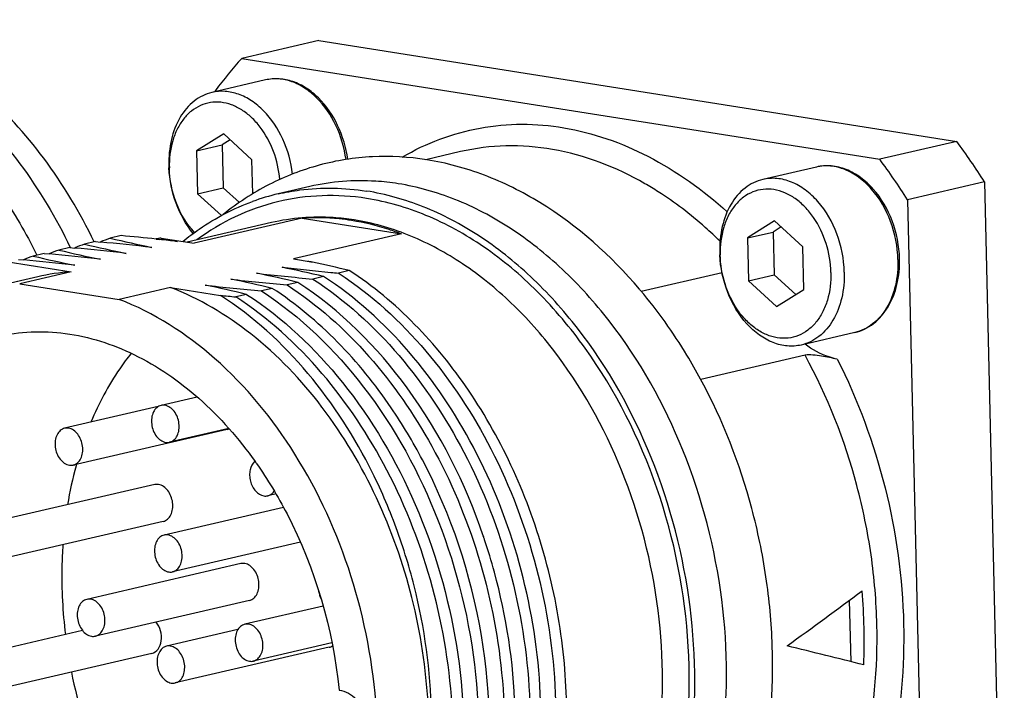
# Model space of a CAD drawing. Header units: millimetres. Extents: x 0 to 420, y 0 to 297.
# Tile 22 of 69: x 186.41 to 190.32, y 56.94 to 59.61. Entities that reach past the tile are written whole.
import ezdxf

# ---------------------------------------------------------------- set-up
doc = ezdxf.new("R2010")
doc.units = ezdxf.units.MM
doc.header["$LTSCALE"] = 23.1
doc.layers.add('COMPONENTS', color=7, linetype='CONTINUOUS')

msp = doc.modelspace()

# ---------------------------------------------------------------- linework, layer by layer
at = {"layer": 'COMPONENTS', "color": 7, "linetype": 'CONTINUOUS'}
for p, q in [((187.59503, 59.52515), (187.2891, 59.45427)), ((187.59503, 59.52515), (190.12868, 59.12486)), ((187.2891, 59.45427), (189.82275, 59.05398)), ((187.38375, 59.36864), (187.17061, 59.31926)), ((187.18497, 59.32259), (187.18486, 59.32736)), ((187.21738, 59.15443), (187.10939, 59.08687)), ((187.32929, 59.05212), (187.21738, 59.15443)), ((187.10939, 59.08687), (187.21136, 59.11049)), ((187.24347, 59.13058), (187.21136, 59.11049)), ((187.21136, 59.11049), (187.21528, 58.94063)), ((190.12868, 59.12486), (189.82275, 59.05398)), ((187.10939, 59.08687), (187.11331, 58.917)), ((188.15803, 59.08398), (188.02036, 59.05209)), ((187.33243, 58.91614), (187.32929, 59.05212)), ((189.57177, 59.02295), (189.35864, 58.97357)), ((187.11331, 58.917), (187.21528, 58.94063)), ((187.21528, 58.94063), (187.27966, 58.88178)), ((187.55983, 58.94539), (187.43399, 58.91624)), ((190.23956, 58.96396), (189.93363, 58.89308)), ((190.23956, 58.96396), (190.31779, 55.57414)), ((187.11331, 58.917), (187.20816, 58.8303)), ((189.93363, 58.89308), (190.01186, 55.50326)), ((187.52877, 58.81941), (187.10047, 58.72017)), ((187.52877, 58.81941), (187.92322, 58.75709)), ((187.4067, 58.80213), (187.07222, 58.72464)), ((189.4054, 58.80874), (189.29741, 58.74118)), ((189.43149, 58.78489), (189.39938, 58.7648)), ((189.51731, 58.70644), (189.4054, 58.80874)), ((186.8101, 58.75028), (186.767, 58.7403)), ((186.96881, 58.74098), (187.10047, 58.72017)), ((187.92322, 58.75709), (187.49491, 58.65786)), ((189.29741, 58.74118), (189.39938, 58.7648)), ((189.29741, 58.74118), (189.30133, 58.57132)), ((189.39938, 58.7648), (189.4033, 58.59494)), ((186.60615, 58.70303), (186.56305, 58.69305)), ((186.60615, 58.70303), (186.62566, 58.70122)), ((186.70813, 58.72666), (186.66503, 58.71667)), ((186.70813, 58.72666), (186.7276, 58.72485)), ((186.94884, 58.73665), (186.96119, 58.73534)), ((189.52123, 58.53657), (189.51731, 58.70644)), ((186.50417, 58.6794), (186.46107, 58.66942)), ((186.50417, 58.6794), (186.52364, 58.67759)), ((186.36107, 58.64625), (186.61098, 58.60677)), ((186.4022, 58.65578), (186.4217, 58.65396)), ((187.49491, 58.65786), (187.56534, 58.64673)), ((187.56534, 58.64673), (187.55128, 58.64832)), ((187.56957, 58.64459), (187.57027, 58.64445)), ((186.47871, 58.58713), (186.27476, 58.53988)), ((186.61098, 58.60677), (186.40702, 58.55951)), ((187.61423, 58.58812), (187.57113, 58.57813)), ((187.7162, 58.61174), (187.6731, 58.60176)), ((187.6731, 58.60176), (187.67637, 58.59963)), ((189.19661, 58.60298), (188.87594, 58.52869)), ((189.30133, 58.57132), (189.4033, 58.59494)), ((189.4033, 58.59494), (189.48912, 58.51649)), ((186.40702, 58.55951), (186.80147, 58.4972)), ((187.00542, 58.54445), (186.80147, 58.4972)), ((187.00542, 58.54445), (187.20439, 58.51301)), ((187.51225, 58.56449), (187.46915, 58.5545)), ((189.30133, 58.57132), (189.41324, 58.46901)), ((187.3083, 58.51724), (187.2652, 58.50725)), ((187.41027, 58.54086), (187.36717, 58.53088)), ((189.41324, 58.46901), (189.52123, 58.53657)), ((189.72412, 58.36537), (189.51099, 58.31599)), ((189.52659, 58.27515), (189.11179, 58.17905)), ((189.11308, 58.17757), (189.11125, 58.18095)), ((187.11224, 58.10928), (186.96852, 58.07599)), ((186.95743, 58.07138), (186.58564, 57.98524)), ((187.6089, 58.06774), (187.60749, 58.0696)), ((187.23136, 57.98087), (186.6195, 57.83911)), ((187.23753, 57.98434), (187.00238, 57.92986)), ((186.94319, 57.76148), (186.33133, 57.61972)), ((187.42505, 57.72462), (187.39227, 57.71702)), ((187.45489, 57.67105), (186.98041, 57.56112)), ((186.97705, 57.61535), (186.36518, 57.47359)), ((187.52222, 57.53267), (187.01426, 57.41499)), ((188.24995, 57.55351), (188.24847, 57.55788)), ((187.2856, 57.4475), (186.67374, 57.30574)), ((187.31945, 57.30137), (186.70759, 57.15961)), ((189.70913, 57.05809), (189.70348, 57.30308)), ((187.61218, 57.27867), (187.30115, 57.20661)), ((186.65709, 57.18139), (186.28632, 57.09549)), ((187.27362, 57.18538), (186.99059, 57.1198)), ((187.63631, 57.11543), (187.02445, 56.97367)), ((187.64712, 57.13279), (187.33501, 57.06048)), ((186.93204, 57.09111), (186.32018, 56.94936))]:
    msp.add_line(p, q, dxfattribs=at)
at = {"layer": 'COMPONENTS', "color": 9, "linetype": 'CONTINUOUS'}
for p, q in [((186.60788, 58.70393), (186.60831, 58.70303)), ((186.47398, 58.67576), (186.47542, 58.67286))]:
    msp.add_line(p, q, dxfattribs=at)
at = {"layer": 'COMPONENTS', "color": 7, "linetype": 'CONTINUOUS'}
for centre, radius, start, end in [((188.60858, 58.26427), 1.77684, 137.95338, 143.25129), ((187.72674, 57.35096), 2.98598, 32.69667, 36.44694), ((187.4208, 57.28008), 2.98598, 32.69667, 36.44694), ((187.44557, 59.03986), 0.44628, 181.32377, 182.6477), ((187.63484, 58.05012), 0.8891, 103.05687, 109.91949), ((187.07259, 57.8805), 0.91249, 109.56621, 112.22352), ((187.7886, 62.95638), 4.33809, 256.37924, 258.61053), ((185.76996, 47.45664), 11.34144, 84.033646, 84.737922), ((187.12225, 57.9048), 0.85014, 100.39823, 101.77674), ((187.91616, 63.10363), 4.46433, 257.74839, 258.60194), ((186.9706, 57.85692), 0.91244, 109.56621, 112.22152), ((185.64109, 48.18034), 10.56685, 83.540083, 84.653725), ((187.68662, 62.93276), 4.33809, 256.37924, 258.61053), ((185.74304, 48.20364), 10.56717, 83.540098, 84.653906), ((185.97342, 49.41902), 9.36854, 83.500402, 83.947761), ((186.76665, 57.80967), 0.91244, 109.56621, 112.22172), ((187.48267, 62.8855), 4.33809, 256.37924, 258.61053), ((186.86864, 57.83325), 0.91249, 109.5662, 112.22341), ((185.53908, 48.1564), 10.56716, 83.540097, 84.653897), ((187.58465, 62.90913), 4.33809, 256.37924, 258.61053), ((189.63359, 58.69418), 0.44628, 181.32377, 182.6477), ((185.43714, 48.13305), 10.56688, 83.540084, 84.653742), ((186.59263, 54.37203), 4.33809, 76.37924, 78.61053), ((188.6283, 69.03061), 10.47249, 263.535904, 264.600901), ((186.65095, 54.18386), 4.55434, 78.36349, 78.59833), ((187.04659, 57.60008), 1.16815, 63.40408, 63.63587), ((186.70263, 54.43116), 4.3017, 76.37168, 78.36378), ((186.66752, 57.77072), 0.83796, 93.86892, 103.02797), ((186.49065, 54.3484), 4.33809, 76.37924, 78.61053), ((188.55428, 69.2741), 10.74106, 263.548175, 264.748252), ((188.78339, 70.64458), 12.0939, 264.588881, 264.732502), ((186.2867, 54.30115), 4.33809, 76.37924, 78.61053), ((188.35032, 69.22685), 10.74106, 263.548175, 264.748252), ((186.38868, 54.32478), 4.33809, 76.37924, 78.61053), ((188.4523, 69.25048), 10.74106, 263.548175, 264.748252), ((188.35004, 70.27784), 11.82048, 264.43816, 264.73419), ((187.41384, 57.30338), 1.90809, 40.12507, 40.3208), ((187.22261, 58.01861), 0.03874, 283.0891, 294.16423), ((188.06727, 57.44688), 1.48839, 164.59535, 164.8319), ((186.00145, 56.89964), 1.64524, 35.14715, 35.36677), ((188.12884, 57.43084), 1.55201, 164.85526, 170.70211), ((186.00961, 56.79314), 2.36586, 18.46232, 18.74705), ((185.99928, 56.78979), 2.37672, 15.23109, 18.46004), ((187.50372, 57.1407), 2.25771, 357.58509, 5.05882), ((188.55032, 57.40422), 1.97626, 191.29721, 202.75576)]:
    msp.add_arc(centre, radius, start, end, dxfattribs=at)
at = {"layer": 'COMPONENTS', "color": 9, "linetype": 'CONTINUOUS'}
msp.add_arc((188.22807, 57.80404), 1.3295, 57.4556, 60.11651, dxfattribs=at)
at = {"layer": 'COMPONENTS', "color": 7, "linetype": 'CONTINUOUS'}
for major_axis, ratio, start_param, end_param in [((3.67021, 2.40442), 0.200749, -1.3529713, -1.2659048), ((3.77521, -0.89352), 0.0264292, 7.4316457, 7.5187121)]:
    msp.add_ellipse((188.19045, 57.3208), major_axis=major_axis, ratio=ratio, start_param=start_param, end_param=end_param, dxfattribs=at)
for points, knots in [([(186.70282, 58.72548), (186.64673, 58.842), (186.51727, 59.05905), (186.2707, 59.32961), (185.9893, 59.52224), (185.78075, 59.59194), (185.67838, 59.60811)], [0, 0, 0, 0, 0.2769409, 0.5374054, 0.778051, 1, 1, 1, 1]), ([(187.70983, 59.05338), (187.70358, 59.09987), (187.67753, 59.18909), (187.61332, 59.28385), (187.54725, 59.33764), (187.49413, 59.36404), (187.43851, 59.37567), (187.40135, 59.37272), (187.38375, 59.36864)], [0, 0, 0, 0, 0.2788963, 0.5432695, 0.6661042, 0.7820687, 0.8925494, 1, 1, 1, 1]), ([(187.17061, 59.31926), (187.15794, 59.31632), (187.13289, 59.30742), (187.0863, 59.27805), (187.0383, 59.22014), (187.00473, 59.13055), (186.99861, 59.06398), (186.9994, 59.02955)], [0, 0, 0, 0, 0.1077352, 0.2180217, 0.4530612, 0.7147476, 1, 1, 1, 1]), ([(187.49105, 58.99506), (187.48534, 59.04271), (187.45994, 59.13417), (187.396, 59.23165), (187.33011, 59.28698), (187.27782, 59.31391), (187.22361, 59.32589), (187.18757, 59.32319), (187.17061, 59.31926)], [0, 0, 0, 0, 0.2840463, 0.5522981, 0.6753677, 0.7898343, 0.8970273, 1, 1, 1, 1]), ([(187.43994, 58.97354), (187.43682, 59.01145), (187.42027, 59.08547), (187.37618, 59.16791), (187.3291, 59.22055), (187.29047, 59.25081), (187.24911, 59.27149), (187.20644, 59.28168), (187.16407, 59.28077), (187.12379, 59.26867), (187.08733, 59.24594), (187.0561, 59.21368), (187.0311, 59.17322), (187.00654, 59.10894), (187.00056, 59.05535), (187.00139, 59.01931)], [0, 0, 0, 0, 0.1447221, 0.2846945, 0.3504063, 0.4122904, 0.4703028, 0.5250076, 0.5775917, 0.6297049, 0.6831072, 0.7392632, 0.7990726, 0.8628046, 1, 1, 1, 1]), ([(188.02355, 59.05169), (187.95241, 59.06293), (187.80826, 59.07121), (187.59474, 59.03774), (187.39286, 58.95919), (187.27163, 58.8796), (187.21513, 58.83414)], [0, 0, 0, 0, 0.2509075, 0.498825, 0.7473418, 1, 1, 1, 1]), ([(187.09627, 58.75877), (187.06709, 58.79435), (187.02099, 58.87819), (187.00196, 58.97158), (186.99976, 59.01925)], [0, 0, 0, 0, 0.4909254, 1, 1, 1, 1]), ([(187.10146, 58.76271), (187.07026, 58.79591), (187.02124, 58.87824), (187.0025, 58.97161), (187.00139, 59.01931)], [0, 0, 0, 0, 0.4884941, 1, 1, 1, 1]), ([(188.86863, 58.53804), (188.75567, 58.67114), (188.56015, 58.84635), (188.25837, 58.99669), (188.1016, 59.03936), (188.02355, 59.05169)], [0, 0, 0, 0, 0.5201311, 0.7645711, 1, 1, 1, 1]), ([(189.90173, 58.65841), (189.90056, 58.70941), (189.88091, 58.80976), (189.81814, 58.91895), (189.749, 58.98294), (189.69208, 59.01508), (189.63162, 59.03008), (189.59093, 59.02739), (189.57177, 59.02295)], [0, 0, 0, 0, 0.2764693, 0.5429925, 0.6669322, 0.783311, 0.8934223, 1, 1, 1, 1]), ([(189.6822, 58.6057), (189.68101, 58.6573), (189.66129, 58.75861), (189.59864, 58.86889), (189.52998, 58.93331), (189.47434, 58.96532), (189.41595, 58.98026), (189.37689, 58.9778), (189.35864, 58.97357)], [0, 0, 0, 0, 0.2813583, 0.5516335, 0.6758886, 0.7909157, 0.8978564, 1, 1, 1, 1]), ([(187.43398, 58.91623), (187.46227, 58.92279), (187.57775, 58.94367), (187.69717, 58.94123), (187.78429, 58.92746)], [0, 0, 0, 0, 0.2477141, 1, 1, 1, 1]), ([(187.91013, 58.95662), (187.88067, 58.96127), (187.76412, 58.97434), (187.64498, 58.96512), (187.55983, 58.94539)], [0, 0, 0, 0, 0.2544315, 1, 1, 1, 1]), ([(188.33851, 55.58442), (188.41039, 55.60107), (188.55254, 55.65358), (188.74372, 55.78409), (188.90834, 55.96168), (189.09066, 56.26064), (189.2218, 56.71897), (189.22026, 57.31306), (189.06805, 57.90052), (188.82392, 58.33789), (188.5704, 58.61909), (188.36368, 58.78359), (188.14306, 58.90031), (187.98715, 58.94445), (187.91013, 58.95662)], [0, 0, 0, 0, 0.0512584, 0.1039977, 0.1594048, 0.2181966, 0.3459247, 0.4844921, 0.6264686, 0.7632728, 0.8276533, 0.8885283, 0.9458347, 1, 1, 1, 1]), ([(189.35864, 58.97357), (189.34596, 58.97064), (189.32091, 58.96174), (189.27432, 58.93237), (189.22632, 58.87445), (189.19275, 58.78486), (189.18663, 58.7183), (189.18742, 58.68387)], [0, 0, 0, 0, 0.1077352, 0.2180217, 0.4530612, 0.7147476, 1, 1, 1, 1]), ([(189.62922, 58.60413), (189.62832, 58.64307), (189.61525, 58.7202), (189.57386, 58.80742), (189.52767, 58.86452), (189.48904, 58.8981), (189.44716, 58.9219), (189.40351, 58.93485), (189.35977, 58.9362), (189.31789, 58.9257), (189.27978, 58.90386), (189.24702, 58.87181), (189.22075, 58.83097), (189.19487, 58.76548), (189.18856, 58.71056), (189.18942, 58.67362)], [0, 0, 0, 0, 0.1438902, 0.2847956, 0.3513305, 0.414067, 0.4728012, 0.5279595, 0.5806476, 0.6325236, 0.6854439, 0.7410111, 0.8002465, 0.8634923, 1, 1, 1, 1]), ([(188.21269, 55.55526), (188.28457, 55.57192), (188.42672, 55.62443), (188.61789, 55.75494), (188.78251, 55.93253), (188.96483, 56.23149), (189.09596, 56.68983), (189.09443, 57.28391), (188.94221, 57.87137), (188.69808, 58.30875), (188.44456, 58.58994), (188.23784, 58.75444), (188.01722, 58.87116), (187.86131, 58.91529), (187.78429, 58.92746)], [0, 0, 0, 0, 0.0512587, 0.1039981, 0.1594052, 0.2181971, 0.3459256, 0.4844928, 0.6264692, 0.7632732, 0.8276536, 0.8885284, 0.9458348, 1, 1, 1, 1]), ([(187.05533, 58.7274), (187.07638, 58.74463), (187.16146, 58.80885), (187.25731, 58.85899), (187.33193, 58.88603)], [0, 0, 0, 0, 0.2552776, 1, 1, 1, 1]), ([(187.72549, 58.81031), (187.70906, 58.81291), (187.64388, 58.82141), (187.57774, 58.82272), (187.52877, 58.81941)], [0, 0, 0, 0, 0.253106, 1, 1, 1, 1]), ([(187.92322, 58.75709), (187.90696, 58.76329), (187.84254, 58.78606), (187.77579, 58.80236), (187.72549, 58.81031)], [0, 0, 0, 0, 0.2546677, 1, 1, 1, 1]), ([(189.51099, 58.31599), (189.49304, 58.31184), (189.4547, 58.30931), (189.3973, 58.32352), (189.34243, 58.3543), (189.27438, 58.41653), (189.21131, 58.5238), (189.19012, 58.62283), (189.18778, 58.67356)], [0, 0, 0, 0, 0.1023135, 0.2092844, 0.3241482, 0.4480985, 0.7178971, 1, 1, 1, 1]), ([(189.62922, 58.60413), (189.63007, 58.56719), (189.62377, 58.51228), (189.59789, 58.44678), (189.57161, 58.40594), (189.53885, 58.37389), (189.50075, 58.35205), (189.45886, 58.34155), (189.41513, 58.3429), (189.37147, 58.35585), (189.32959, 58.37965), (189.29096, 58.41323), (189.24478, 58.47033), (189.20339, 58.55755), (189.19031, 58.63468), (189.18942, 58.67362)], [0, 0, 0, 0, 0.1365077, 0.1997535, 0.2589889, 0.3145561, 0.3674764, 0.4193524, 0.4720405, 0.5271988, 0.585933, 0.6486695, 0.7152044, 0.8561098, 1, 1, 1, 1]), ([(189.72412, 58.36537), (189.73748, 58.36847), (189.76382, 58.37778), (189.81237, 58.40812), (189.86191, 58.46702), (189.89628, 58.55739), (189.90253, 58.6241), (189.90173, 58.65841)], [0, 0, 0, 0, 0.1114993, 0.2248373, 0.4621824, 0.7210431, 1, 1, 1, 1]), ([(187.81028, 55.49935), (187.92041, 55.55252), (188.12895, 55.71441), (188.3468, 56.06289), (188.46969, 56.49247), (188.49025, 56.96879), (188.40714, 57.45541), (188.17697, 58.04386), (187.86636, 58.42448), (187.61423, 58.58812)], [0, 0, 0, 0, 0.1023581, 0.2147387, 0.3387368, 0.4722195, 0.6106495, 0.7484278, 1, 1, 1, 1]), ([(187.67637, 58.59963), (187.93338, 58.4318), (188.24793, 58.04003), (188.4754, 57.4368), (188.55217, 56.94024), (188.52094, 56.45773), (188.38456, 56.02778), (188.18337, 55.7358), (187.98223, 55.5706), (187.87191, 55.51197), (187.81542, 55.48923)], [0, 0, 0, 0, 0.2529906, 0.3914839, 0.5302487, 0.6634851, 0.7866453, 0.8978938, 0.9498102, 1, 1, 1, 1]), ([(188.41818, 56.06749), (188.5141, 56.27301), (188.59013, 56.62532), (188.57523, 57.10048), (188.50486, 57.46816), (188.37812, 57.81935), (188.14963, 58.23098), (187.90381, 58.48998), (187.7162, 58.61174)], [0, 0, 0, 0, 0.2400818, 0.3699038, 0.5024177, 0.6345338, 0.7632422, 1, 1, 1, 1]), ([(189.6822, 58.6057), (189.68299, 58.57127), (189.67687, 58.5047), (189.6433, 58.41512), (189.5953, 58.3572), (189.54871, 58.32783), (189.52366, 58.31893), (189.51099, 58.31599)], [0, 0, 0, 0, 0.2852524, 0.5469388, 0.7819783, 0.8922648, 1, 1, 1, 1]), ([(187.60749, 58.0696), (187.52581, 58.17703), (187.34616, 58.36622), (187.12044, 58.50059), (187.00542, 58.54445)], [0, 0, 0, 0, 0.5229988, 1, 1, 1, 1]), ([(187.46915, 58.5545), (187.70967, 58.3984), (188.00949, 58.04065), (188.2423, 57.4843), (188.30577, 57.17226), (188.32134, 57.01453)], [0, 0, 0, 0, 0.4761474, 0.7368053, 1, 1, 1, 1]), ([(188.24847, 57.55788), (188.17727, 57.76631), (187.9855, 58.14862), (187.68089, 58.45504), (187.51225, 58.56449)], [0, 0, 0, 0, 0.522792, 1, 1, 1, 1]), ([(187.57113, 58.57813), (187.82644, 58.41243), (188.13994, 58.02546), (188.36913, 57.42831), (188.44898, 56.93559), (188.42243, 56.4552), (188.29202, 56.02501), (188.09677, 55.73023), (187.90006, 55.56071), (187.79171, 55.49933), (187.73609, 55.47509)], [0, 0, 0, 0, 0.2522641, 0.3904309, 0.5290462, 0.6623924, 0.7859079, 0.8976218, 0.9497184, 1, 1, 1, 1]), ([(186.47933, 55.42617), (186.34035, 55.47917), (186.06951, 55.65375), (185.75523, 56.0396), (185.53666, 56.52146), (185.4359, 57.04947), (185.46348, 57.56958), (185.61793, 58.02887), (185.85297, 58.3283), (186.08547, 58.47974), (186.21112, 58.52513), (186.27467, 58.53985)], [0, 0, 0, 0, 0.1159924, 0.2450469, 0.383457, 0.5244165, 0.6603613, 0.7852506, 0.8969503, 0.9491296, 1, 1, 1, 1]), ([(188.04282, 56.81959), (188.0421, 56.99022), (188.01038, 57.24761), (187.91273, 57.57555), (187.72576, 58.01656), (187.46477, 58.34629), (187.20439, 58.51301)], [0, 0, 0, 0, 0.2622889, 0.3943229, 0.5247391, 1, 1, 1, 1]), ([(187.43005, 55.40417), (187.48567, 55.42839), (187.59404, 55.48976), (187.79077, 55.65927), (187.98605, 55.95404), (188.11649, 56.38423), (188.14306, 56.86464), (188.06322, 57.35737), (187.83403, 57.95456), (187.52052, 58.34154), (187.2652, 58.50725)], [0, 0, 0, 0, 0.0502811, 0.102377, 0.2140891, 0.3376039, 0.4709491, 0.6095663, 0.747733, 1, 1, 1, 1]), ([(187.3083, 58.51724), (187.45293, 58.42337), (187.7195, 58.17028), (188.00245, 57.68592), (188.16422, 57.12994), (188.18013, 56.73953), (188.16176, 56.54947)], [0, 0, 0, 0, 0.2311081, 0.4829271, 0.7440803, 1, 1, 1, 1]), ([(187.36717, 58.53088), (187.52293, 58.42979), (187.80742, 58.15222), (188.09679, 57.6213), (188.24386, 57.01851), (188.23429, 56.60111), (188.19853, 56.40239)], [0, 0, 0, 0, 0.2322087, 0.4859462, 0.7474903, 1, 1, 1, 1]), ([(188.00654, 57.86012), (187.96915, 57.93127), (187.81382, 58.19164), (187.59735, 58.41945), (187.41027, 58.54086)], [0, 0, 0, 0, 0.2649447, 1, 1, 1, 1]), ([(189.11125, 58.18095), (189.09407, 58.21273), (189.02361, 58.33589), (188.94099, 58.4522), (188.87284, 58.53306)], [0, 0, 0, 0, 0.2546444, 1, 1, 1, 1]), ([(187.00614, 55.38351), (187.06968, 55.39823), (187.19533, 55.44362), (187.42784, 55.59506), (187.66287, 55.89449), (187.81733, 56.35378), (187.84491, 56.87389), (187.74415, 57.4019), (187.52557, 57.88377), (187.2113, 58.26961), (186.94045, 58.4442), (186.80147, 58.4972)], [0, 0, 0, 0, 0.0508704, 0.1030497, 0.2147494, 0.3396387, 0.4755835, 0.616543, 0.7549531, 0.8840076, 1, 1, 1, 1]), ([(186.69611, 55.56082), (186.63211, 55.56902), (186.50215, 55.60201), (186.31745, 55.69445), (186.14386, 55.82741), (185.93011, 56.0573), (185.72313, 56.41843), (185.59207, 56.90603), (185.58759, 57.4016), (185.71128, 57.84767), (185.92345, 58.14316), (186.14053, 58.29215), (186.25889, 58.33603), (186.31873, 58.3499)], [0, 0, 0, 0, 0.0539328, 0.1109559, 0.1715576, 0.2357253, 0.372369, 0.5145573, 0.6535746, 0.7817923, 0.895783, 0.9486445, 1, 1, 1, 1]), ([(186.31873, 58.3499), (186.40622, 58.37017), (186.5958, 58.37773), (186.87504, 58.28772), (187.13399, 58.1082), (187.27786, 57.9438), (187.34308, 57.85192)], [0, 0, 0, 0, 0.2238206, 0.4608538, 0.7191614, 1, 1, 1, 1]), ([(189.65432, 58.25997), (189.64324, 58.26213), (189.59743, 58.27417), (189.55501, 58.29763), (189.52628, 58.3193)], [0, 0, 0, 0, 0.2388791, 1, 1, 1, 1]), ([(186.84994, 58.28345), (186.83395, 58.26346), (186.771, 58.17826), (186.7209, 58.08383), (186.68994, 58.00978)], [0, 0, 0, 0, 0.2418477, 1, 1, 1, 1]), ([(189.65432, 58.25997), (189.63367, 58.264), (189.60144, 58.27025), (189.55905, 58.27643), (189.5366, 58.27747), (189.52659, 58.27515)], [0, 0, 0, 0, 0.4888859, 0.7611205, 1, 1, 1, 1]), ([(189.178, 56.12282), (189.2581, 56.26811), (189.3747, 56.59735), (189.40951, 57.03564), (189.37625, 57.39691), (189.3013, 57.757), (189.19977, 58.01651), (189.11308, 58.17757)], [0, 0, 0, 0, 0.2333782, 0.4833567, 0.6125531, 0.7427156, 1, 1, 1, 1]), ([(186.96846, 58.07597), (186.96216, 58.0745), (186.94963, 58.0678), (186.93674, 58.04984), (186.93011, 58.0266), (186.9303, 57.99233), (186.94476, 57.95292), (186.97284, 57.93163), (186.98715, 57.92937)], [0, 0, 0, 0, 0.1042043, 0.2188751, 0.3477676, 0.4875754, 0.7663759, 1, 1, 1, 1]), ([(187.00245, 57.92988), (187.00874, 57.93134), (187.02128, 57.93804), (187.03416, 57.95601), (187.0408, 57.97924), (187.04061, 58.01351), (187.02615, 58.05293), (186.99806, 58.07421), (186.98376, 58.07647)], [0, 0, 0, 0, 0.1042043, 0.2188751, 0.3477676, 0.4875754, 0.7663759, 1, 1, 1, 1]), ([(187.21009, 55.43076), (187.31093, 55.45413), (187.51104, 55.54312), (187.75323, 55.78), (187.92773, 56.09982), (188.02575, 56.47936), (188.04254, 56.89394), (187.95751, 57.44909), (187.77704, 57.84599), (187.6089, 58.06774)], [0, 0, 0, 0, 0.1011603, 0.2084412, 0.3255212, 0.4528799, 0.5883463, 0.7280269, 1, 1, 1, 1]), ([(186.58558, 57.98522), (186.57928, 57.98376), (186.56675, 57.97706), (186.55386, 57.95909), (186.54722, 57.93586), (186.54742, 57.90159), (186.56188, 57.86217), (186.58996, 57.84088), (186.60427, 57.83862)], [0, 0, 0, 0, 0.1042043, 0.2188751, 0.3477676, 0.4875754, 0.7663759, 1, 1, 1, 1]), ([(186.61957, 57.83913), (186.62586, 57.84059), (186.63839, 57.84729), (186.65128, 57.86526), (186.65792, 57.8885), (186.65773, 57.92277), (186.64326, 57.96218), (186.61518, 57.98347), (186.60087, 57.98573)], [0, 0, 0, 0, 0.1042043, 0.2188751, 0.3477676, 0.4875754, 0.7663759, 1, 1, 1, 1]), ([(187.34118, 57.8543), (187.3314, 57.84592), (187.32176, 57.82599), (187.31954, 57.79796), (187.32392, 57.76788), (187.33975, 57.73514), (187.36464, 57.71849), (187.37704, 57.71653)], [0, 0, 0, 0, 0.231726, 0.3657338, 0.5053627, 0.7741018, 1, 1, 1, 1]), ([(187.34672, 57.84677), (187.39196, 57.78251), (187.55848, 57.50615), (187.65133, 57.18676), (187.67576, 56.94447)], [0, 0, 0, 0, 0.2439794, 1, 1, 1, 1]), ([(187.61581, 55.45675), (187.69699, 55.49714), (187.85247, 55.60722), (188.03815, 55.83606), (188.17511, 56.12037), (188.28774, 56.56503), (188.27674, 57.17359), (188.12081, 57.6427), (188.00654, 57.86012)], [0, 0, 0, 0, 0.1019568, 0.210751, 0.3281199, 0.4540332, 0.7237941, 1, 1, 1, 1]), ([(186.97707, 57.61536), (186.98337, 57.61682), (186.99591, 57.62351), (187.00881, 57.64147), (187.01546, 57.6647), (187.01528, 57.69898), (187.00082, 57.73841), (186.97273, 57.75971), (186.95842, 57.76197)], [0, 0, 0, 0, 0.1041766, 0.2188369, 0.347718, 0.4875258, 0.7663538, 1, 1, 1, 1]), ([(187.39234, 57.71704), (187.39488, 57.71763), (187.40518, 57.72115), (187.41366, 57.729), (187.41828, 57.73577)], [0, 0, 0, 0, 0.2414291, 1, 1, 1, 1]), ([(186.98034, 57.5611), (186.97405, 57.55964), (186.96151, 57.55294), (186.94862, 57.53497), (186.94199, 57.51173), (186.94218, 57.47746), (186.95664, 57.43805), (186.98472, 57.41676), (186.99903, 57.4145)], [0, 0, 0, 0, 0.1042043, 0.2188751, 0.3477676, 0.4875754, 0.7663759, 1, 1, 1, 1]), ([(187.01433, 57.41501), (187.02062, 57.41647), (187.03316, 57.42317), (187.04605, 57.44114), (187.05268, 57.46437), (187.05249, 57.49864), (187.03803, 57.53806), (187.00995, 57.55934), (186.99564, 57.56161)], [0, 0, 0, 0, 0.1042043, 0.2188751, 0.3477676, 0.4875754, 0.7663759, 1, 1, 1, 1]), ([(186.57875, 57.52325), (186.57669, 57.49387), (186.57132, 57.37459), (186.57762, 57.25483), (186.58849, 57.16557)], [0, 0, 0, 0, 0.2467292, 1, 1, 1, 1]), ([(187.31948, 57.30138), (187.32577, 57.30283), (187.33832, 57.30952), (187.35122, 57.32748), (187.35787, 57.35072), (187.35769, 57.38499), (187.34323, 57.42442), (187.31514, 57.44572), (187.30083, 57.44799)], [0, 0, 0, 0, 0.1041766, 0.2188369, 0.347718, 0.4875258, 0.7663538, 1, 1, 1, 1]), ([(187.87761, 55.58177), (187.98966, 55.66976), (188.18645, 55.90972), (188.35195, 56.36285), (188.39526, 56.8821), (188.34044, 57.2382), (188.29252, 57.41419)], [0, 0, 0, 0, 0.2164207, 0.4583378, 0.7229375, 1, 1, 1, 1]), ([(186.67367, 57.30572), (186.66737, 57.30426), (186.65484, 57.29756), (186.64195, 57.27959), (186.63532, 57.25635), (186.63551, 57.22208), (186.64997, 57.18267), (186.67805, 57.16138), (186.69236, 57.15912)], [0, 0, 0, 0, 0.1042043, 0.2188751, 0.3477676, 0.4875754, 0.7663759, 1, 1, 1, 1]), ([(186.70766, 57.15963), (186.71395, 57.16109), (186.72649, 57.16779), (186.73937, 57.18576), (186.74601, 57.20899), (186.74582, 57.24326), (186.73136, 57.28268), (186.70327, 57.30397), (186.68897, 57.30623)], [0, 0, 0, 0, 0.1042043, 0.2188751, 0.3477676, 0.4875754, 0.7663759, 1, 1, 1, 1]), ([(186.93207, 57.09112), (186.94174, 57.09336), (186.96083, 57.10762), (186.97202, 57.14221), (186.96885, 57.18094), (186.95693, 57.20541), (186.94868, 57.21553)], [0, 0, 0, 0, 0.2067275, 0.4518707, 0.7280257, 1, 1, 1, 1]), ([(187.30108, 57.20659), (187.29479, 57.20513), (187.28225, 57.19843), (187.26937, 57.18046), (187.26273, 57.15723), (187.26292, 57.12296), (187.27739, 57.08354), (187.30547, 57.06226), (187.31978, 57.05999)], [0, 0, 0, 0, 0.1042043, 0.2188751, 0.3477676, 0.4875754, 0.7663759, 1, 1, 1, 1]), ([(187.33507, 57.0605), (187.34137, 57.06197), (187.3539, 57.06867), (187.36679, 57.08663), (187.37343, 57.10987), (187.37323, 57.14414), (187.35877, 57.18355), (187.33069, 57.20484), (187.31638, 57.2071)], [0, 0, 0, 0, 0.1042043, 0.2188751, 0.3477676, 0.4875754, 0.7663759, 1, 1, 1, 1]), ([(186.99052, 57.11978), (186.98423, 57.11832), (186.97169, 57.11162), (186.95881, 57.09365), (186.95217, 57.07042), (186.95236, 57.03615), (186.96683, 56.99673), (186.99491, 56.97544), (187.00922, 56.97318)], [0, 0, 0, 0, 0.1042043, 0.2188751, 0.3477676, 0.4875754, 0.7663759, 1, 1, 1, 1]), ([(187.02451, 56.97369), (187.03081, 56.97515), (187.04334, 56.98185), (187.05623, 56.99982), (187.06286, 57.02306), (187.06267, 57.05733), (187.04821, 57.09674), (187.02013, 57.11803), (187.00582, 57.12029)], [0, 0, 0, 0, 0.1042043, 0.2188751, 0.3477676, 0.4875754, 0.7663759, 1, 1, 1, 1]), ([(188.32134, 57.01453), (188.33819, 56.84383), (188.33439, 56.50953), (188.21225, 56.04607), (188.01298, 55.72591), (187.80708, 55.54266), (187.69278, 55.47703), (187.63405, 55.45144)], [0, 0, 0, 0, 0.2836461, 0.5468562, 0.7840003, 0.8940653, 1, 1, 1, 1]), ([(187.67576, 56.94447), (187.70116, 56.94224), (187.73957, 56.91893), (187.77197, 56.87273), (187.78955, 56.82867), (187.79667, 56.78157), (187.79282, 56.73578), (187.77821, 56.69567), (187.76089, 56.6743), (187.75101, 56.66638)], [0, 0, 0, 0, 0.2226316, 0.3536822, 0.4923795, 0.6321899, 0.7662733, 0.8894072, 1, 1, 1, 1])]:
    msp.add_open_spline(points, degree=3, knots=knots, dxfattribs=at)
at = {"layer": 'COMPONENTS', "color": 9, "linetype": 'CONTINUOUS'}
for points, knots in [([(185.58363, 59.58616), (185.68597, 59.56999), (185.89446, 59.50033), (186.17579, 59.30779), (186.42233, 59.03735), (186.55178, 58.82041), (186.60788, 58.70393)], [0, 0, 0, 0, 0.2219572, 0.4626018, 0.7230625, 1, 1, 1, 1]), ([(185.76372, 59.42058), (185.91287, 59.35128), (186.12072, 59.19149), (186.33907, 58.91951), (186.43228, 58.75993), (186.47398, 58.67576)], [0, 0, 0, 0, 0.4721068, 0.7303749, 1, 1, 1, 1]), ([(187.70315, 59.05248), (187.6967, 59.09934), (187.6704, 59.18892), (187.60636, 59.28404), (187.54104, 59.33774), (187.48939, 59.36378), (187.43595, 59.37526), (187.40046, 59.37251), (187.38375, 59.36864)], [0, 0, 0, 0, 0.2844116, 0.5522884, 0.6751687, 0.7895687, 0.8968433, 1, 1, 1, 1]), ([(187.92661, 59.0624), (188.02136, 59.11814), (188.23302, 59.19827), (188.57839, 59.19678), (188.92, 59.07622), (189.12222, 58.93097), (189.21715, 58.84498)], [0, 0, 0, 0, 0.2356185, 0.4731516, 0.7254542, 1, 1, 1, 1]), ([(188.89048, 58.95677), (188.77728, 59.02179), (188.59298, 59.09319), (188.33954, 59.11294), (188.21705, 59.09766), (188.15803, 59.08398)], [0, 0, 0, 0, 0.5161311, 0.7604388, 1, 1, 1, 1]), ([(189.89533, 58.65508), (189.89414, 58.70668), (189.87442, 58.80799), (189.81177, 58.91827), (189.74311, 58.98269), (189.68747, 59.0147), (189.62908, 59.02964), (189.59002, 59.02718), (189.57177, 59.02295)], [0, 0, 0, 0, 0.2813592, 0.5516339, 0.6758888, 0.7909156, 0.8978564, 1, 1, 1, 1]), ([(187.78497, 58.89804), (187.66852, 58.91644), (187.42528, 58.90936), (187.20605, 58.80388), (187.11075, 58.73405)], [0, 0, 0, 0, 0.4994807, 1, 1, 1, 1]), ([(187.98012, 55.56231), (188.05731, 55.56001), (188.21321, 55.57538), (188.43435, 55.66073), (188.63183, 55.80403), (188.79836, 55.99868), (188.92875, 56.23695), (189.05179, 56.60924), (189.09064, 57.13044), (188.96643, 57.75139), (188.72978, 58.22328), (188.47248, 58.52994), (188.25918, 58.70997), (188.02931, 58.83756), (187.8657, 58.88529), (187.78497, 58.89804)], [0, 0, 0, 0, 0.0518307, 0.1036933, 0.1572768, 0.2138831, 0.274226, 0.3384104, 0.4758515, 0.6192819, 0.7589081, 0.8247467, 0.886879, 0.9451523, 1, 1, 1, 1]), ([(189.18877, 58.72792), (189.16954, 58.74682), (189.09289, 58.81858), (189.00907, 58.88281), (188.94328, 58.92478)], [0, 0, 0, 0, 0.2567969, 1, 1, 1, 1]), ([(187.73568, 58.81267), (187.70801, 58.81705), (187.59856, 58.82932), (187.48667, 58.82066), (187.4067, 58.80213)], [0, 0, 0, 0, 0.2544315, 1, 1, 1, 1]), ([(188.13799, 55.64574), (188.20549, 55.66138), (188.33899, 55.71069), (188.51853, 55.83326), (188.67313, 56.00004), (188.84435, 56.2808), (188.96751, 56.71124), (188.96606, 57.26916), (188.82312, 57.82086), (188.59385, 58.23161), (188.35576, 58.49569), (188.16163, 58.65018), (187.95443, 58.7598), (187.80801, 58.80125), (187.73568, 58.81267)], [0, 0, 0, 0, 0.0512584, 0.1039977, 0.1594048, 0.2181966, 0.3459247, 0.4844921, 0.6264686, 0.7632728, 0.8276533, 0.8885283, 0.9458347, 1, 1, 1, 1]), ([(189.89533, 58.65508), (189.89613, 58.62065), (189.89001, 58.55408), (189.85644, 58.4645), (189.80844, 58.40658), (189.76184, 58.37721), (189.73679, 58.36831), (189.72412, 58.36537)], [0, 0, 0, 0, 0.285249, 0.5469381, 0.7819781, 0.8922648, 1, 1, 1, 1]), ([(189.57413, 56.21491), (189.74973, 56.50488), (189.83853, 56.96048), (189.79382, 57.48348), (189.71917, 57.84938), (189.61559, 58.1125), (189.52659, 58.27515)], [0, 0, 0, 0, 0.4764606, 0.6073128, 0.7394012, 1, 1, 1, 1]), ([(189.65432, 58.25997), (189.73642, 58.09787), (189.86334, 57.75218), (189.95993, 57.05998), (189.86149, 56.52221), (189.70118, 56.22958)], [0, 0, 0, 0, 0.2604193, 0.521785, 1, 1, 1, 1])]:
    msp.add_open_spline(points, degree=3, knots=knots, dxfattribs=at)
at = {"layer": 'COMPONENTS', "color": 7, "linetype": 'CONTINUOUS'}
for points in [[(186.98376, 58.07647), (186.97872, 58.07727), (186.97343, 58.07712), (186.96846, 58.07597)], [(186.60087, 57.98573), (186.59583, 57.98653), (186.59054, 57.98638), (186.58558, 57.98522)], [(186.98715, 57.92937), (186.99219, 57.92857), (186.99748, 57.92872), (187.00245, 57.92988)], [(186.60427, 57.83862), (186.60931, 57.83783), (186.6146, 57.83798), (186.61957, 57.83913)], [(186.95842, 57.76197), (186.95339, 57.76277), (186.94812, 57.76262), (186.94316, 57.76148)], [(187.37704, 57.71653), (187.38208, 57.71574), (187.38737, 57.71588), (187.39234, 57.71704)], [(186.99564, 57.56161), (186.9906, 57.5624), (186.98531, 57.56225), (186.98034, 57.5611)], [(186.99903, 57.4145), (187.00407, 57.4137), (187.00936, 57.41385), (187.01433, 57.41501)], [(187.30083, 57.44799), (187.2958, 57.44878), (187.29053, 57.44864), (187.28557, 57.44749)], [(187.59436, 57.33869), (187.59589, 57.32741), (187.5993, 57.31621), (187.60444, 57.30606)], [(186.68897, 57.30623), (186.68393, 57.30702), (186.67864, 57.30687), (186.67367, 57.30572)], [(187.31638, 57.2071), (187.31134, 57.2079), (187.30605, 57.20775), (187.30108, 57.20659)], [(186.69236, 57.15912), (186.6974, 57.15832), (186.70269, 57.15847), (186.70766, 57.15963)], [(187.00582, 57.12029), (187.00078, 57.12109), (186.99549, 57.12094), (186.99052, 57.11978)], [(187.63633, 57.11544), (187.64098, 57.11651), (187.64548, 57.11852), (187.64945, 57.12117)], [(187.31978, 57.05999), (187.32482, 57.0592), (187.33011, 57.05935), (187.33507, 57.0605)], [(187.00922, 56.97318), (187.01426, 56.97239), (187.01954, 56.97254), (187.02451, 56.97369)]]:
    msp.add_open_spline(points, degree=3, dxfattribs=at)

doc.saveas('drawing.dxf')
